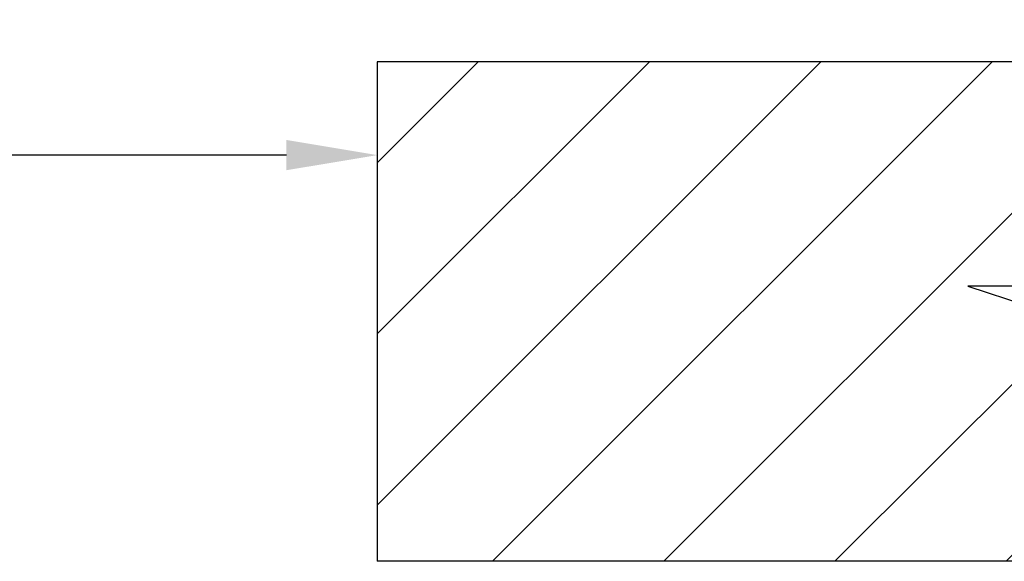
# Model space of a CAD drawing. Header units: inches. Extents: x 170 to 288, y 234 to 248.
# Tile 125 of 256: x 205.91 to 206.926, y 238.041 to 238.6. Entities that reach past the tile are written whole.
import ezdxf

# ---------------------------------------------------------------- set-up
doc = ezdxf.new("R2010")
doc.units = ezdxf.units.IN
doc.header["$LTSCALE"] = 0.25
doc.header["$MEASUREMENT"] = 0
doc.layers.add('ANNOTATIONS', color=1, linetype='Continuous')
doc.layers.add('SLIM E GUIDE MOTOR RH', color=7, linetype='Continuous')
doc.styles.add('ARIAL', font='arial.ttf', dxfattribs={"height": 0.09375})
doc.dimstyles.new('STANDARD$0', dxfattribs={"dimtxt": 0.09375, "dimasz": 0.09375, "dimexe": 0.03125, "dimexo": 0.046875, "dimgap": 0.09, "dimtad": 0, "dimtih": 1, "dimtoh": 1, "dimdec": 4, "dimzin": 0, "dimdsep": 46, "dimtxsty": 'ARIAL', "dimcen": 0.09, "dimadec": 0, "dimazin": 0, "dimtfac": 1, "dimtdec": 4, "dimtofl": 0, "dimtmove": 0, "dimatfit": 1, "dimfxl": 1, "dimtolj": 1, "dimtzin": 0, "dimarcsym": 0})

# ---------------------------------------------------------------- blocks, each defined once
blk = doc.blocks.new('*D17')
at = {"layer": 'ANNOTATIONS', "color": 0, "lineweight": -2, "transparency": 16777216}
for p, q in [((202.2791, 238.0782), (202.2791, 238.4916)), ((206.2793, 238.0802), (206.2793, 238.4916)), ((202.3728, 238.4603), (203.6627, 238.4603)), ((206.1855, 238.4603), (204.8954, 238.4603))]:
    blk.add_line(p, q, dxfattribs=at)
at = {"layer": 'ANNOTATIONS', "color": 0, "transparency": 16777216}
for points in [[(202.3728, 238.4759), (202.3728, 238.4447), (202.2791, 238.4603)], [(206.1855, 238.4759), (206.1855, 238.4447), (206.2793, 238.4603)]]:
    blk.add_solid(points, dxfattribs=at)
at = {"layer": 'defpoints', "color": 0, "transparency": 16777216}
for p in [(206.2793, 238.4603), (202.2791, 238.0313), (206.2793, 238.0334)]:
    blk.add_point(p, dxfattribs=at)
at = {"layer": 'ANNOTATIONS', "color": 0, "transparency": 16777216, "insert": (204.2791, 238.4603), "char_height": 0.09375, "attachment_point": 5, "style": 'ARIAL'}
blk.add_mtext('\\A1;OPENING WIDTH', dxfattribs=at)

msp = doc.modelspace()

# ---------------------------------------------------------------- hatches: boundary and pattern name
at = {"layer": 'SLIM E GUIDE MOTOR RH'}
h = msp.add_hatch(dxfattribs=at)
h.set_pattern_fill('ANSI31', color=256)
edge = h.paths.add_edge_path()
edge.add_line((202.27907, 238.55657), (201.59157, 238.55657))
edge.add_line((201.59157, 238.55657), (201.59157, 238.32505))
edge.add_line((201.59157, 238.32505), (201.66954, 238.32505))
edge.add_line((201.66954, 238.32505), (201.52747, 238.27814))
edge.add_line((201.52747, 238.27814), (201.59157, 238.27814))
edge.add_line((201.59157, 238.27814), (201.59157, 238.04094))
edge.add_line((201.59157, 238.04094), (201.90489, 238.04094))
edge.add_ellipse((202.14231, 237.88618), major_axis=(0.29083, -0.002), ratio=0.919729, start_angle=62.31458, end_angle=145.08186, ccw=False)
edge.add_line((202.27907, 238.12212), (202.27907, 238.55657))
edge = h.paths.add_edge_path(flags=17)
edge.add_ellipse((202.14231, 237.88618), major_axis=(0.29083, -0.002), ratio=0.919729, start_angle=62.31458, end_angle=145.08186)
edge.add_line((201.90489, 238.04094), (202.27907, 238.04094))
edge.add_line((202.27907, 238.04094), (202.27907, 238.12212))
h.paths.add_polyline_path([(206.8886, 238.32505), (206.96657, 238.32505), (206.96657, 238.55657), (206.27907, 238.55657), (206.27907, 238.04094), (206.96657, 238.04094), (206.96657, 238.27814), (207.03067, 238.27814)])

# ---------------------------------------------------------------- linework, layer by layer
for p, q in [((206.96657, 238.55657), (206.27907, 238.55657)), ((206.27907, 238.55657), (206.27907, 238.04094)), ((206.27907, 238.50969), (206.27907, 238.25373)), ((206.96657, 238.32505), (206.8886, 238.32505)), ((206.8886, 238.32505), (207.03067, 238.27814)), ((206.96657, 238.04094), (206.27907, 238.04094))]:
    msp.add_line(p, q, dxfattribs=at)

# ---------------------------------------------------------------- dimensions: what is measured, and where the dimension line sits
at = {"layer": 'ANNOTATIONS'}
dim = msp.add_linear_dim(base=(206.27929, 238.4603), p1=(202.27907, 238.03131), p2=(206.27929, 238.03335), text='OPENING WIDTH', dimstyle='STANDARD$0', dxfattribs=at)
dim.commit()
dim.dimension.update_dxf_attribs({"geometry": '*D17', "text_midpoint": (204.27907, 238.4603), "dimtype": 160})

doc.saveas('drawing.dxf')
